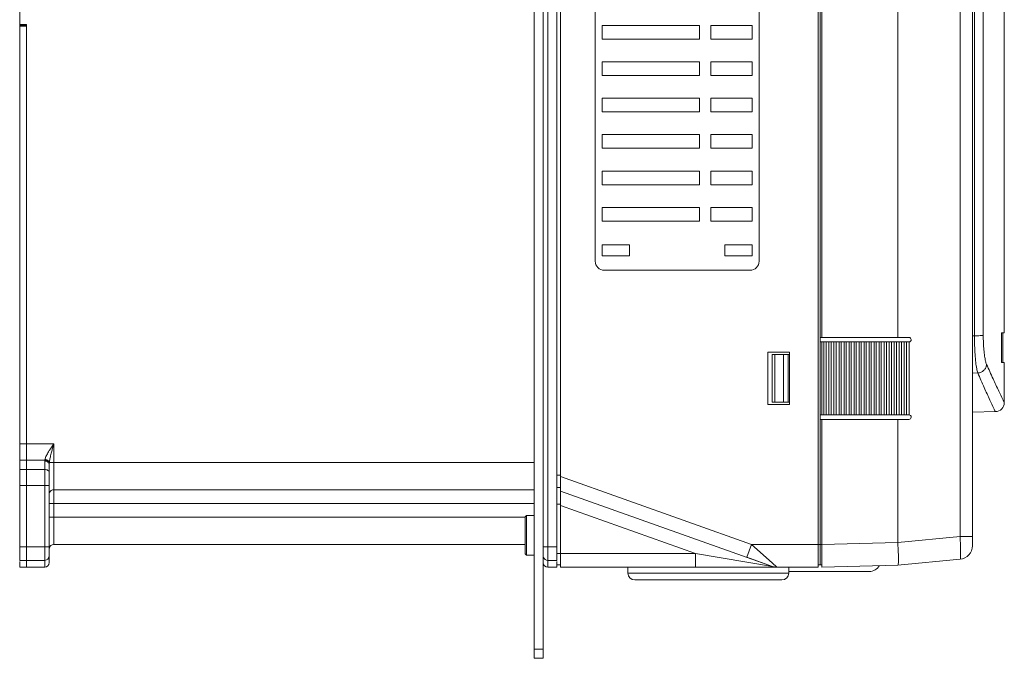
# Model space of a CAD drawing. Header units: millimetres. Extents: x -473 to 23648, y -382 to 1866.
# Tile 195 of 256: x 6449 to 6665, y 43 to 183. Entities that reach past the tile are written whole.
import ezdxf

# ---------------------------------------------------------------- set-up
doc = ezdxf.new("R2010")
doc.units = ezdxf.units.MM
doc.header["$LTSCALE"] = 80
doc.layers.get('0').update_dxf_attribs({"linetype": 'CONTINUOUS'})
for name, color, linetype in [('02___PRT_ALL_AXES', 7, 'CONTINUOUS'), ('09_ALL_ROUNDS', 7, 'CONTINUOUS'), ('10_ALL_CHAMFER', 7, 'CONTINUOUS'), ('20_ALL_FEATURES', 7, 'CONTINUOUS')]:
    doc.layers.add(name, color=color, linetype=linetype)

msp = doc.modelspace()

# ---------------------------------------------------------------- linework, layer by layer
at = {"linetype": 'Continuous', "lineweight": 0}
for p, q in [((6582.843, 61.792), (6582.843, 63.103)), ((6618.143, 61.792), (6618.143, 63.103)), ((6582.843, 61.792), (6618.143, 61.792)), ((6618.143, 62.142), (6635.843, 62.142)), ((6584.343, 60.292), (6616.643, 60.292))]:
    msp.add_line(p, q, dxfattribs=at)
for centre, radius, start, end in [((6635.843, 64.642), 2.5, 270, 330.90645), ((6584.343, 61.792), 1.5, 180, 270), ((6616.643, 61.792), 1.5, 270, 0)]:
    msp.add_arc(centre, radius, start, end, dxfattribs=at)
at = {"layer": '02___PRT_ALL_AXES', "linetype": 'Continuous', "lineweight": 0}
for p, q in [((6658.493, 234.193), (6658.493, 67.822)), ((6575.643, 220.303), (6575.643, 130.303)), ((6611.643, 130.303), (6611.643, 220.303)), ((6449.243, 64.603), (6449.243, 181.903)), ((6449.243, 181.903), (6450.743, 181.903)), ((6450.743, 63.103), (6450.743, 181.903)), ((6577.143, 182.103), (6577.143, 179.103)), ((6598.543, 182.103), (6577.143, 182.103)), ((6598.543, 182.103), (6598.543, 179.103)), ((6601.043, 182.103), (6601.043, 179.103)), ((6610.143, 182.103), (6601.043, 182.103)), ((6610.143, 179.103), (6610.143, 182.103)), ((6577.143, 179.103), (6598.543, 179.103)), ((6601.043, 179.103), (6610.143, 179.103)), ((6577.143, 174.103), (6577.143, 171.103)), ((6598.543, 174.103), (6577.143, 174.103)), ((6598.543, 174.103), (6598.543, 171.103)), ((6601.043, 174.103), (6601.043, 171.103)), ((6610.143, 174.103), (6601.043, 174.103)), ((6610.143, 171.103), (6610.143, 174.103)), ((6577.143, 171.103), (6598.543, 171.103)), ((6601.043, 171.103), (6610.143, 171.103)), ((6577.143, 166.103), (6577.143, 163.103)), ((6598.543, 166.103), (6577.143, 166.103)), ((6598.543, 166.103), (6598.543, 163.103)), ((6601.043, 166.103), (6601.043, 163.103)), ((6610.143, 166.103), (6601.043, 166.103)), ((6610.143, 163.103), (6610.143, 166.103)), ((6577.143, 163.103), (6598.543, 163.103)), ((6601.043, 163.103), (6610.143, 163.103)), ((6577.143, 158.103), (6577.143, 155.103)), ((6598.543, 158.103), (6577.143, 158.103)), ((6598.543, 158.103), (6598.543, 155.103)), ((6601.043, 158.103), (6601.043, 155.103)), ((6610.143, 158.103), (6601.043, 158.103)), ((6610.143, 155.103), (6610.143, 158.103)), ((6577.143, 155.103), (6598.543, 155.103)), ((6601.043, 155.103), (6610.143, 155.103)), ((6577.143, 150.103), (6577.143, 147.103)), ((6598.543, 150.103), (6577.143, 150.103)), ((6598.543, 150.103), (6598.543, 147.103)), ((6601.043, 150.103), (6601.043, 147.103)), ((6610.143, 150.103), (6601.043, 150.103)), ((6610.143, 147.103), (6610.143, 150.103)), ((6577.143, 147.103), (6598.543, 147.103)), ((6601.043, 147.103), (6610.143, 147.103)), ((6577.143, 142.103), (6577.143, 139.103)), ((6598.543, 142.103), (6577.143, 142.103)), ((6598.543, 142.103), (6598.543, 139.103)), ((6601.043, 142.103), (6601.043, 139.103)), ((6610.143, 142.103), (6601.043, 142.103)), ((6610.143, 139.103), (6610.143, 142.103)), ((6577.143, 139.103), (6598.543, 139.103)), ((6601.043, 139.103), (6610.143, 139.103)), ((6577.643, 128.303), (6609.643, 128.303)), ((6658.938, 113.92), (6658.493, 113.92)), ((6659.66, 105.753), (6658.493, 105.734)), ((6658.493, 97.176), (6663.528, 97.264)), ((6449.243, 90.174), (6450.743, 90.174)), ((6449.243, 86.639), (6450.743, 86.639)), ((6449.243, 84.567), (6450.743, 84.567)), ((6449.243, 81.032), (6450.743, 81.032)), ((6562.243, 74.453), (6560.543, 74.453)), ((6642.107, 68.517), (6655.776, 69.813)), ((6655.993, 69.813), (6655.776, 69.813)), ((6658.493, 69.813), (6655.993, 69.813)), ((6449.243, 67.603), (6450.743, 67.603)), ((6625.043, 68.091), (6625.443, 68.091)), ((6625.043, 63.593), (6625.043, 68.091)), ((6625.443, 68.101), (6642.107, 68.538)), ((6625.443, 63.103), (6625.443, 68.101)), ((6562.243, 65.753), (6560.543, 65.753)), ((6450.743, 64.603), (6449.243, 64.603)), ((6449.243, 63.103), (6449.243, 64.34)), ((6450.743, 63.103), (6449.243, 63.103)), ((6625.043, 63.593), (6625.443, 63.593)), ((6625.443, 63.103), (6642.107, 63.539)), ((6642.107, 63.539), (6655.776, 64.835))]:
    msp.add_line(p, q, dxfattribs=at)
for centre, radius, start, end in [((6577.643, 130.303), 2, 180, 270), ((6609.643, 130.303), 2, 270, 0), ((6663.493, 99.264), 2, 271.00004, 359.99994), ((6564.287, 64.705), 91.631, 2.39051, 3.19533), ((6655.493, 67.822), 3, 275.4147, 0), ((6655.493, 67.822), 3, 275.4145, 359.99788), ((6612.726, 65.473), 29.5, 0.22965, 1.10646)]:
    msp.add_arc(centre, radius, start, end, dxfattribs=at)
for points, knots in [([(6660.876, 114.05), (6660.805, 114.017), (6660.577, 113.992), (6660.16, 113.949), (6659.588, 113.928), (6659.164, 113.921), (6658.938, 113.921)], [0, 0, 0, 0, 0.2346103, 0.6738785, 1.2677879, 1.9462785, 1.9462785, 1.9462785, 1.9462785]), ([(6658.938, 113.92), (6658.938, 113.208), (6658.959, 111.833), (6659.052, 109.882), (6659.198, 108.183), (6659.386, 106.832), (6659.554, 106.059), (6659.66, 105.753)], [0, 0, 0, 0, 2.1370985, 4.1244663, 5.8592902, 7.2483469, 8.220206, 8.220206, 8.220206, 8.220206]), ([(6660.876, 114.05), (6660.876, 113.489), (6660.897, 112.406), (6660.991, 110.869), (6661.137, 109.532), (6661.327, 108.468), (6661.496, 107.861), (6661.602, 107.624)], [0, 0, 0, 0, 1.683671, 3.2488347, 4.6169427, 5.7160837, 6.4934213, 6.4934213, 6.4934213, 6.4934213]), ([(6661.602, 107.624), (6661.587, 107.387), (6661.461, 106.908), (6661.024, 106.307), (6660.398, 105.889), (6659.906, 105.768), (6659.66, 105.753)], [0, 0, 0, 0, 0.7134565, 1.4436888, 2.1851263, 2.9265456, 2.9265456, 2.9265456, 2.9265456]), ([(6661.602, 107.624), (6662.07, 106.57), (6662.953, 104.616), (6664.149, 102.055), (6664.978, 100.323), (6665.384, 99.487), (6665.493, 99.264)], [0, 0, 0, 0, 3.4608449, 6.4343815, 8.4772755, 9.2220022, 9.2220022, 9.2220022, 9.2220022]), ([(6659.66, 105.753), (6660.125, 104.683), (6661.003, 102.699), (6662.192, 100.099), (6663.016, 98.34), (6663.419, 97.491), (6663.528, 97.264)], [0, 0, 0, 0, 3.501131, 6.5092079, 8.5757139, 9.3290052, 9.3290052, 9.3290052, 9.3290052]), ([(6642.221, 66.043), (6642.214, 66.356), (6642.184, 67.188), (6642.107, 68.018), (6642.107, 68.538)], [0, 0, 0, 0, 0.9384317, 2.4971535, 2.4971535, 2.4971535, 2.4971535]), ([(6655.878, 67.335), (6655.885, 66.99), (6655.889, 66.398), (6655.9, 65.571), (6655.835, 65.174), (6655.838, 64.841), (6655.776, 64.835)], [0, 0, 0, 0, 1.0338391, 1.8248648, 2.3264465, 2.5125896, 2.5125896, 2.5125896, 2.5125896]), ([(6642.107, 63.539), (6642.142, 63.62), (6642.236, 63.935), (6642.219, 64.632), (6642.227, 65.229), (6642.226, 65.592)], [0, 0, 0, 0, 0.2630904, 0.9785167, 2.0653888, 2.0653888, 2.0653888, 2.0653888])]:
    msp.add_open_spline(points, degree=3, knots=knots, dxfattribs=at)
msp.add_open_spline([(6655.839, 68.527), (6655.855, 68.13), (6655.87, 67.732), (6655.878, 67.335)], degree=3, dxfattribs=at)
at = {"layer": '09_ALL_ROUNDS', "linetype": 'Continuous', "lineweight": 0}
for p, q in [((6562.243, 43.089), (6562.243, 413.089)), ((6564.243, 43.089), (6564.243, 413.089)), ((6565.243, 63.103), (6565.243, 383.103)), ((6567.243, 381.603), (6567.243, 64.603)), ((6642.107, 113.571), (6644.543, 113.571)), ((6644.577, 112.572), (6644.571, 112.572)), ((6644.577, 96.562), (6644.577, 112.58)), ((6642.107, 95.571), (6644.543, 95.571)), ((6644.577, 96.57), (6644.571, 96.57)), ((6450.743, 90.174), (6456.743, 90.174)), ((6456.743, 68.103), (6456.743, 90.174)), ((6454.757, 86.639), (6450.743, 86.639)), ((6454.743, 84.567), (6450.743, 84.567)), ((6454.743, 63.103), (6454.743, 86.407)), ((6455.743, 64.103), (6455.743, 85.7)), ((6562.243, 86.103), (6455.764, 86.103)), ((6450.743, 81.032), (6455.743, 81.032)), ((6450.743, 64.603), (6450.743, 81.032)), ((6562.243, 80.103), (6456.743, 80.103)), ((6455.743, 77.103), (6562.243, 77.103)), ((6560.243, 74.103), (6455.743, 74.103)), ((6450.743, 67.603), (6455.743, 67.603)), ((6560.243, 68.103), (6456.743, 68.103)), ((6564.243, 67.603), (6567.243, 67.603)), ((6608.932, 65.276), (6609.937, 68.103)), ((6609.937, 68.103), (6614.517, 64.031)), ((6597.655, 63.103), (6597.655, 66.103)), ((6597.655, 66.103), (6614.555, 63.276)), ((6608.932, 65.276), (6614.555, 63.276)), ((6450.743, 64.603), (6454.743, 64.603)), ((6450.743, 63.103), (6450.743, 64.34)), ((6454.743, 63.103), (6450.743, 63.103)), ((6565.243, 64.603), (6567.243, 64.603)), ((6567.243, 63.103), (6565.243, 63.103)), ((6567.243, 64.34), (6567.243, 63.103)), ((6597.655, 63.103), (6615.526, 63.103)), ((6613.734, 63.103), (6614.662, 63.103)), ((6614.517, 64.031), (6615.56, 63.103)), ((6614.662, 63.103), (6615.037, 63.103)), ((6615.037, 63.103), (6615.341, 63.103)), ((6615.341, 63.103), (6615.527, 63.103)), ((6564.243, 45.089), (6562.243, 45.089)), ((6564.243, 43.089), (6562.243, 43.089))]:
    msp.add_line(p, q, dxfattribs=at)
for centre, radius, start, end in [((6644.543, 113.071), 0.5, 274.03098, 90), ((6644.543, 96.071), 0.5, 270, 86.04927), ((6456.612, 86.406), 1.869, 172.85683, 179.95717), ((6459.441, 85.697), 3.698, 176.41043, 179.94492), ((6460.803, 85.615), 5.063, 175.47382, 176.44638), ((6462.002, 85.52), 6.265, 174.65919, 175.47517), ((6456.743, 79.103), 1, 90, 157.50001), ((6456.743, 67.103), 1, 90, 168.2425), ((6454.743, 65.603), 1, 270, 0), ((6565.243, 65.603), 1, 202.49998, 270), ((6454.743, 64.103), 1, 270, 0), ((6565.243, 64.103), 1, 180, 270), ((6615.56, 66.103), 3, 250.42214, 270)]:
    msp.add_arc(centre, radius, start, end, dxfattribs=at)
for points, knots in [([(6455.743, 88.697), (6455.644, 88.543), (6455.461, 88.25), (6455.217, 87.828), (6455.023, 87.447), (6454.877, 87.105), (6454.809, 86.885), (6454.785, 86.782)], [0, 0, 0, 0, 0.548774, 1.034199, 1.4610793, 1.8322694, 2.1499949, 2.1499949, 2.1499949, 2.1499949]), ([(6455.743, 88.697), (6455.812, 88.805), (6455.96, 89.031), (6456.198, 89.383), (6456.461, 89.768), (6456.646, 90.035), (6456.743, 90.174)], [0, 0, 0, 0, 0.3860639, 0.8101201, 1.2755143, 1.7841951, 1.7841951, 1.7841951, 1.7841951]), ([(6456.243, 88.401), (6456.277, 88.53), (6456.351, 88.801), (6456.47, 89.224), (6456.602, 89.686), (6456.694, 90.007), (6456.743, 90.174)], [0, 0, 0, 0, 0.4018988, 0.840534, 1.3197125, 1.8421984, 1.8421984, 1.8421984, 1.8421984]), ([(6454.785, 86.782), (6454.779, 86.758), (6454.769, 86.71), (6454.761, 86.662), (6454.757, 86.639)], [0, 0, 0, 0, 0.07387488, 0.14561761, 0.14561761, 0.14561761, 0.14561761]), ([(6455.75, 85.928), (6455.736, 86.052), (6455.6, 86.31), (6455.228, 86.556), (6454.92, 86.628), (6454.757, 86.639)], [0, 0, 0, 0, 0.3736101, 0.8160143, 1.3037252, 1.3037252, 1.3037252, 1.3037252]), ([(6455.764, 86.103), (6455.738, 86.22), (6455.591, 86.456), (6455.234, 86.687), (6454.94, 86.765), (6454.785, 86.782)], [0, 0, 0, 0, 0.3586977, 0.7871804, 1.2547777, 1.2547777, 1.2547777, 1.2547777]), ([(6455.764, 86.103), (6455.775, 86.225), (6455.809, 86.485), (6455.882, 86.896), (6455.979, 87.354), (6456.101, 87.861), (6456.193, 88.215), (6456.243, 88.401)], [0, 0, 0, 0, 0.3679419, 0.785263, 1.2525308, 1.7722745, 2.3497653, 2.3497653, 2.3497653, 2.3497653]), ([(6454.743, 86.407), (6454.872, 86.407), (6455.122, 86.374), (6455.449, 86.226), (6455.682, 85.995), (6455.743, 85.794), (6455.743, 85.7)], [0, 0, 0, 0, 0.3864427, 0.7452546, 1.0608782, 1.341982, 1.341982, 1.341982, 1.341982]), ([(6454.743, 84.567), (6454.872, 84.567), (6455.122, 84.534), (6455.449, 84.386), (6455.682, 84.155), (6455.743, 83.954), (6455.743, 83.86)], [0, 0, 0, 0, 0.3864502, 0.7452618, 1.0608813, 1.341982, 1.341982, 1.341982, 1.341982])]:
    msp.add_open_spline(points, degree=3, knots=knots, dxfattribs=at)
at = {"layer": '10_ALL_CHAMFER', "linetype": 'Continuous', "lineweight": 0}
for p, q in [((6560.243, 74.153), (6560.543, 74.453)), ((6560.243, 74.153), (6560.243, 66.053)), ((6560.543, 74.453), (6560.543, 65.753)), ((6560.243, 66.053), (6560.543, 65.753))]:
    msp.add_line(p, q, dxfattribs=at)
at = {"layer": '20_ALL_FEATURES', "linetype": 'Continuous', "lineweight": 0}
for p, q in [((6568.043, 63.103), (6568.043, 383.103)), ((6624.643, 383.103), (6624.643, 63.103)), ((6625.043, 375.258), (6625.043, 63.603)), ((6449.243, 313.903), (6449.243, 182.303)), ((6625.443, 113.571), (6625.443, 234.593)), ((6642.107, 234.193), (6642.107, 113.571)), ((6655.776, 234.193), (6655.776, 69.813)), ((6658.493, 234.193), (6658.493, 69.813)), ((6665.493, 114.593), (6665.493, 234.193)), ((6658.899, 224.603), (6658.938, 113.92)), ((6449.243, 182.303), (6450.743, 182.303)), ((6449.243, 182.103), (6449.243, 181.903)), ((6449.243, 182.103), (6450.743, 182.103)), ((6450.743, 81.032), (6450.743, 182.303)), ((6583.143, 133.903), (6577.143, 133.903)), ((6577.143, 133.903), (6577.143, 131.503)), ((6583.143, 131.503), (6583.143, 133.903)), ((6610.143, 133.903), (6604.143, 133.903)), ((6604.143, 133.903), (6604.143, 131.503)), ((6610.143, 131.503), (6610.143, 133.903)), ((6577.143, 131.503), (6583.143, 131.503)), ((6604.143, 131.503), (6610.143, 131.503)), ((6625.043, 113.571), (6642.107, 113.571)), ((6625.043, 112.571), (6625.878, 112.571)), ((6625.443, 96.571), (6625.443, 112.571)), ((6625.888, 96.571), (6625.888, 112.571)), ((6625.888, 112.571), (6626.977, 112.571)), ((6626.388, 112.571), (6626.388, 96.571)), ((6626.988, 96.571), (6626.988, 112.571)), ((6626.988, 112.571), (6628.077, 112.571)), ((6627.488, 112.571), (6627.488, 96.571)), ((6628.087, 96.571), (6628.087, 112.571)), ((6628.087, 112.571), (6629.177, 112.571)), ((6628.587, 112.571), (6628.587, 96.571)), ((6629.187, 96.571), (6629.187, 112.571)), ((6629.187, 112.571), (6630.276, 112.571)), ((6629.687, 112.571), (6629.687, 96.571)), ((6630.287, 96.571), (6630.287, 112.571)), ((6630.287, 112.571), (6631.376, 112.571)), ((6630.786, 112.571), (6630.786, 96.571)), ((6631.386, 96.571), (6631.386, 112.571)), ((6631.386, 112.571), (6632.475, 112.571)), ((6631.886, 112.571), (6631.886, 96.571)), ((6632.486, 96.571), (6632.486, 112.571)), ((6632.486, 112.571), (6633.575, 112.571)), ((6632.986, 112.571), (6632.986, 96.571)), ((6633.586, 96.571), (6633.586, 112.571)), ((6633.586, 112.571), (6634.675, 112.571)), ((6634.085, 112.571), (6634.085, 96.571)), ((6634.685, 96.571), (6634.685, 112.571)), ((6634.685, 112.571), (6635.774, 112.571)), ((6635.185, 112.571), (6635.185, 96.571)), ((6635.785, 96.571), (6635.785, 112.571)), ((6635.785, 112.571), (6636.874, 112.571)), ((6636.285, 112.571), (6636.285, 96.571)), ((6636.884, 96.571), (6636.884, 112.571)), ((6636.884, 112.571), (6637.974, 112.571)), ((6637.384, 112.571), (6637.384, 96.571)), ((6637.984, 96.571), (6637.984, 112.571)), ((6637.984, 112.571), (6639.073, 112.571)), ((6638.484, 112.571), (6638.484, 96.571)), ((6639.084, 96.571), (6639.084, 112.571)), ((6639.084, 112.571), (6640.173, 112.571)), ((6639.583, 112.571), (6639.583, 96.571)), ((6640.183, 96.571), (6640.183, 112.571)), ((6640.183, 112.571), (6641.272, 112.571)), ((6640.683, 112.571), (6640.683, 96.571)), ((6641.283, 96.571), (6641.283, 112.571)), ((6641.283, 112.571), (6642.372, 112.571)), ((6641.783, 112.571), (6641.783, 96.571)), ((6642.382, 96.571), (6642.382, 112.571)), ((6642.382, 112.571), (6643.472, 112.571)), ((6642.881, 112.571), (6642.881, 96.571)), ((6643.48, 96.571), (6643.48, 112.571)), ((6643.48, 112.571), (6644.543, 112.571)), ((6643.979, 112.571), (6643.979, 96.571)), ((6664.887, 108.093), (6664.897, 114.593)), ((6664.897, 114.593), (6665.493, 114.593)), ((6665.193, 108.093), (6665.193, 114.593)), ((6613.543, 98.821), (6613.543, 110.321)), ((6613.543, 110.321), (6618.343, 110.321)), ((6618.343, 110.321), (6618.343, 98.821)), ((6614.543, 99.321), (6614.543, 109.821)), ((6614.543, 109.821), (6618.343, 109.821)), ((6615.096, 99.321), (6615.096, 109.821)), ((6616.982, 109.821), (6616.982, 99.321)), ((6618.043, 109.821), (6618.043, 99.321)), ((6665.493, 108.093), (6664.887, 108.093)), ((6665.493, 99.264), (6665.493, 108.093)), ((6618.343, 98.821), (6613.543, 98.821)), ((6614.543, 99.321), (6618.343, 99.321)), ((6625.043, 96.571), (6625.878, 96.571)), ((6625.043, 95.571), (6642.107, 95.571)), ((6625.443, 68.101), (6625.443, 95.571)), ((6625.888, 96.571), (6626.977, 96.571)), ((6626.988, 96.571), (6628.077, 96.571)), ((6628.087, 96.571), (6629.177, 96.571)), ((6629.187, 96.571), (6630.276, 96.571)), ((6630.287, 96.571), (6631.376, 96.571)), ((6631.386, 96.571), (6632.475, 96.571)), ((6632.486, 96.571), (6633.575, 96.571)), ((6633.586, 96.571), (6634.675, 96.571)), ((6634.685, 96.571), (6635.774, 96.571)), ((6635.785, 96.571), (6636.874, 96.571)), ((6636.884, 96.571), (6637.974, 96.571)), ((6637.984, 96.571), (6639.073, 96.571)), ((6639.084, 96.571), (6640.173, 96.571)), ((6640.183, 96.571), (6641.272, 96.571)), ((6641.283, 96.571), (6642.372, 96.571)), ((6642.107, 95.571), (6642.107, 68.517)), ((6642.382, 96.571), (6643.472, 96.571)), ((6643.48, 96.571), (6644.543, 96.571)), ((6567.243, 83.287), (6568.043, 83.287)), ((6609.937, 68.103), (6568.043, 83.003)), ((6567.243, 80.603), (6568.043, 80.603)), ((6568.043, 79.818), (6614.555, 63.276)), ((6567.243, 76.919), (6568.043, 76.919)), ((6568.043, 76.634), (6597.655, 66.103)), ((6625.043, 68.103), (6609.937, 68.103)), ((6567.243, 66.103), (6597.655, 66.103)), ((6567.243, 63.603), (6568.043, 63.603)), ((6568.043, 63.103), (6597.655, 63.103)), ((6624.643, 63.103), (6615.56, 63.103)), ((6625.043, 63.603), (6624.643, 63.603))]:
    msp.add_line(p, q, dxfattribs=at)
msp.add_arc((6450.743, 182.103), 1.5, 171.94951, 180, dxfattribs=at)
msp.add_open_spline([(6660.84, 234.193), (6660.843, 220.07), (6660.849, 192.599), (6660.861, 152.551), (6660.871, 126.626), (6660.876, 114.05)], degree=3, knots=[0, 0, 0, 0, 42.3669947, 82.4148006, 120.1423254, 120.1423254, 120.1423254, 120.1423254], dxfattribs=at)

doc.saveas('drawing.dxf')
